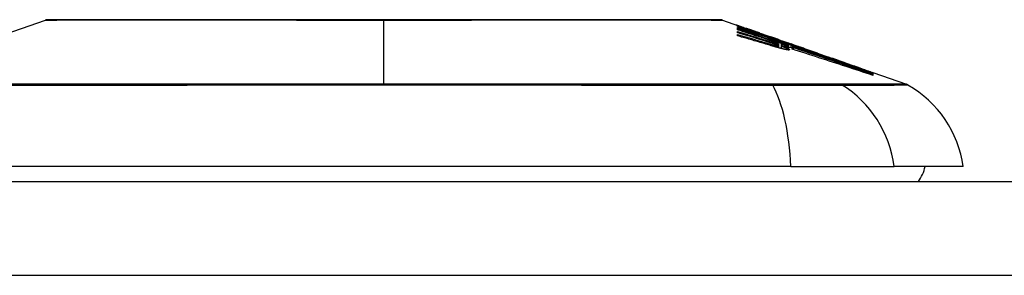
# Model space of a CAD drawing. Header units: inches. Extents: x 12 to 399, y 35 to 188.
# Tile 171 of 256: x 16.024 to 17.062, y 187.88 to 188.15. Entities that reach past the tile are written whole.
import ezdxf

# ---------------------------------------------------------------- set-up
doc = ezdxf.new("R2010")
doc.units = ezdxf.units.IN
doc.header["$MEASUREMENT"] = 0
doc.layers.add('Visible Edges(ANSI)', color=7, linetype='Continuous', lineweight=25)
doc.layers.add('Visible Tangent Edges(ANSI)', color=7, linetype='Continuous', lineweight=25)

msp = doc.modelspace()

# ---------------------------------------------------------------- linework, layer by layer
at = {"layer": 'Visible Edges(ANSI)'}
for p, q in [((15.9733, 188.1217), (16.0515, 188.1491)), ((16.7651, 188.1491), (16.7819, 188.1432)), ((16.7806, 188.1425), (16.7806, 188.1431)), ((16.7806, 188.1402), (16.7806, 188.1413)), ((16.7806, 188.1388), (16.7806, 188.1399)), ((16.787, 188.1414), (16.7905, 188.1402)), ((16.7902, 188.1402), (16.7902, 188.1398)), ((16.7806, 188.1358), (16.7806, 188.1372)), ((16.7806, 188.1325), (16.7806, 188.134)), ((16.7972, 188.1376), (16.7972, 188.1373)), ((16.7975, 188.1362), (16.7975, 188.1354)), ((16.8038, 188.135), (16.8038, 188.1356)), ((16.8088, 188.1327), (16.8088, 188.132)), ((16.8166, 188.1311), (16.8131, 188.1323)), ((16.8131, 188.1323), (16.8131, 188.1321)), ((16.8131, 188.1321), (16.8131, 188.1318)), ((16.8202, 188.1285), (16.8202, 188.1278)), ((16.8242, 188.1284), (16.8275, 188.1273)), ((16.8245, 188.1283), (16.8245, 188.1279)), ((16.824, 188.1242), (16.824, 188.1217)), ((16.824, 188.1217), (16.824, 188.1199)), ((16.8267, 188.1218), (16.8267, 188.1192)), ((16.8269, 188.1239), (16.8269, 188.1218)), ((16.8269, 188.1239), (16.8269, 188.1239)), ((16.8364, 188.1227), (16.8307, 188.1248)), ((16.8326, 188.1255), (16.8371, 188.1239)), ((16.8341, 188.1245), (16.8341, 188.124)), ((16.8341, 188.1234), (16.8341, 188.1226)), ((16.8341, 188.1223), (16.8341, 188.1215)), ((16.8363, 188.1206), (16.8383, 188.1199)), ((16.8383, 188.122), (16.8364, 188.1227)), ((16.8372, 188.1239), (16.8371, 188.1239)), ((16.8383, 188.1208), (16.8383, 188.122)), ((16.8383, 188.1199), (16.8383, 188.1205)), ((16.8383, 188.1199), (16.8383, 188.1197)), ((16.8384, 188.1225), (16.8384, 188.1232)), ((16.8384, 188.1225), (16.8384, 188.1223)), ((16.8397, 188.1229), (16.8397, 188.1229)), ((16.8397, 188.1187), (16.8397, 188.1181)), ((16.8652, 188.1141), (16.8757, 188.1104)), ((16.921, 188.0944), (16.921, 188.0939)), ((16.9232, 188.0938), (16.9232, 188.0931)), ((16.9232, 188.0938), (16.9587, 188.0813)), ((16.9232, 188.0936), (16.9232, 188.0931)), ((16.9232, 188.0936), (16.9232, 188.0936)), ((16.9232, 188.0936), (16.9232, 188.0936)), ((16.9232, 188.093), (16.9232, 188.0921)), ((16.9232, 188.092), (16.9232, 188.0907)), ((16.837, 187.9944), (15.9796, 187.9944)), ((16.837, 187.9944), (16.9458, 187.9944)), ((17.0186, 187.9944), (16.9458, 187.9944)), ((12.2573, 187.9787), (53.8623, 187.9787))]:
    msp.add_line(p, q, dxfattribs=at)
at = {"layer": 'Visible Edges(ANSI)', "flags": 128}
for points in [[(16.7635, 188.1494), (16.7631, 188.1494), (16.7618, 188.1494), (16.7597, 188.1494), (16.7567, 188.1494), (16.7529, 188.1494), (16.7483, 188.1494), (16.7428, 188.1494), (16.7365, 188.1494), (16.7294, 188.1494), (16.7215, 188.1495), (16.7129, 188.1495), (16.7036, 188.1495), (16.6936, 188.1495), (16.683, 188.1495), (16.6716, 188.1495), (16.6596, 188.1495), (16.647, 188.1495), (16.6339, 188.1495), (16.6202, 188.1495), (16.606, 188.1495), (16.5912, 188.1495), (16.5761, 188.1495), (16.5605, 188.1494), (16.5445, 188.1494), (16.5283, 188.1494), (16.5118, 188.1494), (16.495, 188.1494), (16.478, 188.1494), (16.4608, 188.1494), (16.4435, 188.1494), (16.4261, 188.1494), (16.4088, 188.1494), (16.3914, 188.1494), (16.374, 188.1494), (16.3566, 188.1494), (16.3394, 188.1494), (16.3223, 188.1494), (16.3054, 188.1494), (16.2888, 188.1494), (16.2726, 188.1494), (16.2567, 188.1494), (16.2411, 188.1495), (16.2258, 188.1495), (16.211, 188.1495), (16.1967, 188.1495), (16.1829, 188.1495), (16.1697, 188.1495), (16.1571, 188.1495), (16.1451, 188.1495), (16.1337, 188.1495), (16.123, 188.1495), (16.113, 188.1495), (16.1037, 188.1495), (16.0951, 188.1495), (16.0872, 188.1494), (16.0802, 188.1494), (16.0739, 188.1494), (16.0684, 188.1494), (16.0638, 188.1494), (16.06, 188.1494), (16.057, 188.1494), (16.0548, 188.1494), (16.0536, 188.1494), (16.0531, 188.1494)], [(16.7834, 188.1424), (16.7828, 188.1426), (16.7822, 188.1428), (16.7817, 188.143), (16.7813, 188.1432), (16.7809, 188.1433), (16.7805, 188.1435), (16.7802, 188.1436), (16.7799, 188.1437), (16.7797, 188.1438), (16.7796, 188.1439), (16.7794, 188.144), (16.7793, 188.144), (16.7793, 188.1441), (16.7792, 188.1441), (16.7793, 188.1441), (16.7793, 188.1441), (16.7794, 188.144), (16.7795, 188.144), (16.7797, 188.144), (16.7799, 188.1439), (16.7802, 188.1438), (16.7805, 188.1437), (16.7809, 188.1436), (16.7813, 188.1434)], [(16.7806, 188.1431), (16.7817, 188.1427), (16.7827, 188.1423), (16.7838, 188.1419), (16.7849, 188.1415), (16.786, 188.1411), (16.7871, 188.1407), (16.7882, 188.1403), (16.7893, 188.1399), (16.7904, 188.1395), (16.7915, 188.1391), (16.7927, 188.1387), (16.7938, 188.1382), (16.795, 188.1378), (16.7961, 188.1374), (16.7973, 188.1369), (16.7985, 188.1365), (16.7997, 188.136), (16.801, 188.1356), (16.8022, 188.1351), (16.8035, 188.1347), (16.8048, 188.1342), (16.8061, 188.1337), (16.8074, 188.1332), (16.8088, 188.1327)], [(16.7975, 188.1362), (16.7967, 188.1365), (16.796, 188.1368), (16.7953, 188.137), (16.7946, 188.1373), (16.7938, 188.1376), (16.7931, 188.1378), (16.7924, 188.1381), (16.7917, 188.1384), (16.791, 188.1386), (16.7903, 188.1389), (16.7896, 188.1392), (16.7888, 188.1394), (16.7881, 188.1397), (16.7874, 188.1399), (16.7867, 188.1402), (16.7861, 188.1404), (16.7854, 188.1407), (16.7847, 188.141), (16.784, 188.1412), (16.7833, 188.1415), (16.7826, 188.1417), (16.7819, 188.142), (16.7813, 188.1422), (16.7806, 188.1425)], [(16.7806, 188.1413), (16.7813, 188.1411), (16.782, 188.1409), (16.7827, 188.1407), (16.7834, 188.1405), (16.7841, 188.1403), (16.7848, 188.1401), (16.7855, 188.1398), (16.7862, 188.1396), (16.7869, 188.1394), (16.7876, 188.1392), (16.7883, 188.139), (16.789, 188.1388), (16.7897, 188.1386), (16.7905, 188.1384), (16.7912, 188.1382), (16.7919, 188.1379), (16.7926, 188.1377), (16.7933, 188.1375), (16.794, 188.1373), (16.7947, 188.1371), (16.7954, 188.1369), (16.7961, 188.1367), (16.7968, 188.1364), (16.7975, 188.1362)], [(16.8091, 188.1319), (16.8079, 188.1323), (16.8067, 188.1326), (16.8055, 188.133), (16.8044, 188.1333), (16.8032, 188.1337), (16.802, 188.134), (16.8008, 188.1344), (16.7996, 188.1347), (16.7984, 188.1351), (16.7972, 188.1354), (16.7961, 188.1358), (16.7949, 188.1361), (16.7937, 188.1365), (16.7925, 188.1368), (16.7913, 188.1372), (16.7901, 188.1375), (16.7889, 188.1379), (16.7877, 188.1382), (16.7865, 188.1385), (16.7854, 188.1389), (16.7842, 188.1392), (16.783, 188.1395), (16.7818, 188.1399), (16.7806, 188.1402)], [(16.7806, 188.1399), (16.7828, 188.1392), (16.785, 188.1385), (16.7873, 188.1378), (16.7895, 188.137), (16.7918, 188.1363), (16.794, 188.1356), (16.7962, 188.1348), (16.7985, 188.1341), (16.8007, 188.1334), (16.803, 188.1326), (16.8052, 188.1319), (16.8074, 188.1312), (16.8097, 188.1304), (16.8119, 188.1297), (16.8142, 188.1289), (16.8164, 188.1282), (16.8186, 188.1275), (16.8209, 188.1267), (16.8231, 188.126), (16.8253, 188.1252), (16.8275, 188.1245), (16.8297, 188.1238), (16.8319, 188.123), (16.8341, 188.1223)], [(16.8117, 188.1288), (16.8104, 188.1292), (16.8091, 188.1297), (16.8078, 188.1301), (16.8065, 188.1305), (16.8052, 188.1309), (16.8039, 188.1313), (16.8026, 188.1318), (16.8013, 188.1322), (16.8, 188.1326), (16.7987, 188.133), (16.7974, 188.1334), (16.7961, 188.1338), (16.7949, 188.1343), (16.7936, 188.1347), (16.7923, 188.1351), (16.791, 188.1355), (16.7897, 188.1359), (16.7884, 188.1363), (16.7871, 188.1367), (16.7858, 188.1372), (16.7845, 188.1376), (16.7832, 188.138), (16.7819, 188.1384), (16.7806, 188.1388)], [(16.7813, 188.1434), (16.7814, 188.1434), (16.7816, 188.1433), (16.7818, 188.1433), (16.782, 188.1432), (16.7822, 188.1431), (16.7824, 188.1431), (16.7826, 188.143), (16.7828, 188.1429), (16.783, 188.1428), (16.7832, 188.1428), (16.7834, 188.1427), (16.7837, 188.1426), (16.7839, 188.1425), (16.7842, 188.1424), (16.7844, 188.1423), (16.7847, 188.1422), (16.785, 188.1421), (16.7852, 188.142), (16.7855, 188.1419), (16.7858, 188.1418), (16.7861, 188.1417), (16.7864, 188.1416), (16.7867, 188.1415), (16.787, 188.1414)], [(16.7972, 188.1373), (16.7965, 188.1376), (16.7958, 188.1378), (16.7952, 188.138), (16.7945, 188.1383), (16.7939, 188.1385), (16.7932, 188.1387), (16.7926, 188.139), (16.7919, 188.1392), (16.7913, 188.1394), (16.7907, 188.1397), (16.7901, 188.1399), (16.7895, 188.1401), (16.7889, 188.1403), (16.7883, 188.1405), (16.7877, 188.1407), (16.7872, 188.1409), (16.7866, 188.1411), (16.7861, 188.1413), (16.7856, 188.1415), (16.7851, 188.1417), (16.7847, 188.1419), (16.7842, 188.142), (16.7838, 188.1422), (16.7834, 188.1424)], [(16.7934, 188.1392), (16.793, 188.1393), (16.7925, 188.1395), (16.7921, 188.1396), (16.7917, 188.1398), (16.7914, 188.1399), (16.7912, 188.14), (16.7909, 188.14), (16.7907, 188.1401), (16.7906, 188.1401), (16.7904, 188.1402), (16.7903, 188.1402), (16.7903, 188.1402), (16.7902, 188.1402), (16.7902, 188.1402), (16.7902, 188.1402), (16.7903, 188.1402), (16.7904, 188.1401), (16.7906, 188.1401), (16.7908, 188.14), (16.791, 188.1399), (16.7913, 188.1398), (16.7916, 188.1397), (16.792, 188.1395), (16.7925, 188.1393)], [(16.7925, 188.1393), (16.7926, 188.1393), (16.7928, 188.1392), (16.7929, 188.1392), (16.7931, 188.1391), (16.7932, 188.1391), (16.7934, 188.139), (16.7936, 188.1389), (16.7938, 188.1389), (16.794, 188.1388), (16.7941, 188.1387), (16.7943, 188.1387), (16.7945, 188.1386), (16.7947, 188.1385), (16.7949, 188.1384), (16.7951, 188.1384), (16.7953, 188.1383), (16.7956, 188.1382), (16.7958, 188.1381), (16.796, 188.1381), (16.7962, 188.138), (16.7964, 188.1379), (16.7967, 188.1378), (16.7969, 188.1377), (16.7972, 188.1376)], [(16.8038, 188.1356), (16.8033, 188.1357), (16.8029, 188.1359), (16.8024, 188.136), (16.8019, 188.1362), (16.8015, 188.1364), (16.801, 188.1365), (16.8005, 188.1367), (16.8001, 188.1368), (16.7996, 188.137), (16.7992, 188.1372), (16.7987, 188.1373), (16.7983, 188.1375), (16.7978, 188.1376), (16.7974, 188.1378), (16.7969, 188.1379), (16.7965, 188.1381), (16.7961, 188.1382), (16.7957, 188.1384), (16.7953, 188.1385), (16.7949, 188.1387), (16.7945, 188.1388), (16.7941, 188.1389), (16.7938, 188.1391), (16.7934, 188.1392)], [(16.7806, 188.1372), (16.7818, 188.1368), (16.7831, 188.1364), (16.7844, 188.136), (16.7856, 188.1357), (16.7869, 188.1353), (16.7881, 188.1349), (16.7894, 188.1345), (16.7906, 188.1341), (16.7919, 188.1337), (16.7931, 188.1333), (16.7944, 188.1329), (16.7956, 188.1325), (16.7969, 188.1321), (16.7981, 188.1318), (16.7994, 188.1314), (16.8006, 188.131), (16.8019, 188.1306), (16.8031, 188.1302), (16.8044, 188.1298), (16.8056, 188.1294), (16.8069, 188.129), (16.8081, 188.1286), (16.8094, 188.1282), (16.8106, 188.1278)], [(16.8104, 188.1267), (16.8092, 188.1271), (16.8079, 188.1275), (16.8067, 188.1279), (16.8055, 188.1283), (16.8042, 188.1287), (16.803, 188.129), (16.8017, 188.1294), (16.8005, 188.1298), (16.7993, 188.1302), (16.798, 188.1306), (16.7968, 188.1309), (16.7955, 188.1313), (16.7943, 188.1317), (16.793, 188.1321), (16.7918, 188.1325), (16.7905, 188.1328), (16.7893, 188.1332), (16.7881, 188.1336), (16.7868, 188.134), (16.7856, 188.1343), (16.7843, 188.1347), (16.7831, 188.1351), (16.7818, 188.1355), (16.7806, 188.1358)], [(16.7806, 188.134), (16.7819, 188.1336), (16.7831, 188.1333), (16.7844, 188.1329), (16.7857, 188.1325), (16.7869, 188.1321), (16.7882, 188.1318), (16.7895, 188.1314), (16.7907, 188.131), (16.792, 188.1307), (16.7933, 188.1303), (16.7945, 188.1299), (16.7958, 188.1295), (16.797, 188.1292), (16.7983, 188.1288), (16.7996, 188.1284), (16.8008, 188.128), (16.8021, 188.1276), (16.8034, 188.1273), (16.8046, 188.1269), (16.8059, 188.1265), (16.8072, 188.1261), (16.8084, 188.1258), (16.8097, 188.1254), (16.8109, 188.125)], [(16.8164, 188.1221), (16.8149, 188.1225), (16.8135, 188.1229), (16.812, 188.1234), (16.8105, 188.1238), (16.809, 188.1243), (16.8075, 188.1247), (16.806, 188.1251), (16.8045, 188.1256), (16.803, 188.126), (16.8015, 188.1265), (16.8, 188.1269), (16.7985, 188.1273), (16.797, 188.1278), (16.7955, 188.1282), (16.7941, 188.1286), (16.7926, 188.1291), (16.7911, 188.1295), (16.7896, 188.1299), (16.7881, 188.1303), (16.7866, 188.1308), (16.7851, 188.1312), (16.7836, 188.1316), (16.7821, 188.132), (16.7806, 188.1325)], [(16.8038, 188.1355), (16.8043, 188.1353), (16.8048, 188.1351), (16.8053, 188.135), (16.8057, 188.1348), (16.8062, 188.1346), (16.8066, 188.1345), (16.807, 188.1343), (16.8074, 188.1342), (16.8078, 188.1341), (16.8081, 188.134), (16.8085, 188.1338), (16.8088, 188.1337), (16.8092, 188.1336), (16.8096, 188.1335), (16.8099, 188.1333), (16.8103, 188.1332), (16.8106, 188.1331), (16.811, 188.133), (16.8113, 188.1328), (16.8117, 188.1327), (16.8121, 188.1326), (16.8124, 188.1325), (16.8128, 188.1323), (16.8131, 188.1322)], [(16.8157, 188.1309), (16.8152, 188.1311), (16.8147, 188.1312), (16.8142, 188.1314), (16.8137, 188.1316), (16.8132, 188.1317), (16.8128, 188.1319), (16.8123, 188.1321), (16.8118, 188.1323), (16.8113, 188.1324), (16.8108, 188.1326), (16.8103, 188.1328), (16.8098, 188.1329), (16.8093, 188.1331), (16.8088, 188.1333), (16.8083, 188.1334), (16.8078, 188.1336), (16.8073, 188.1338), (16.8068, 188.134), (16.8063, 188.1341), (16.8058, 188.1343), (16.8053, 188.1345), (16.8048, 188.1347), (16.8043, 188.1348), (16.8038, 188.135)], [(16.8088, 188.1327), (16.8098, 188.1324), (16.8109, 188.1321), (16.8119, 188.1317), (16.813, 188.1314), (16.8141, 188.131), (16.8151, 188.1307), (16.8162, 188.1304), (16.8172, 188.13), (16.8183, 188.1297), (16.8194, 188.1293), (16.8204, 188.129), (16.8215, 188.1286), (16.8225, 188.1283), (16.8236, 188.128), (16.8247, 188.1276), (16.8257, 188.1273), (16.8268, 188.1269), (16.8278, 188.1266), (16.8289, 188.1262), (16.8299, 188.1259), (16.831, 188.1255), (16.832, 188.1252), (16.8331, 188.1248), (16.8341, 188.1245)], [(16.8341, 188.1226), (16.8331, 188.123), (16.8321, 188.1234), (16.8311, 188.1237), (16.8301, 188.1241), (16.8291, 188.1245), (16.8281, 188.1248), (16.8271, 188.1252), (16.8261, 188.1256), (16.8251, 188.126), (16.824, 188.1263), (16.823, 188.1267), (16.822, 188.1271), (16.821, 188.1275), (16.8199, 188.1279), (16.8189, 188.1283), (16.8178, 188.1287), (16.8168, 188.129), (16.8157, 188.1294), (16.8146, 188.1298), (16.8135, 188.1302), (16.8124, 188.1307), (16.8113, 188.1311), (16.8102, 188.1315), (16.8091, 188.1319)], [(16.8106, 188.1278), (16.8108, 188.1278), (16.811, 188.1277), (16.8112, 188.1276), (16.8114, 188.1276), (16.8116, 188.1275), (16.8118, 188.1274), (16.812, 188.1274), (16.8122, 188.1273), (16.8124, 188.1273), (16.8126, 188.1272), (16.8128, 188.1271), (16.813, 188.1271), (16.8132, 188.127), (16.8134, 188.127), (16.8136, 188.1269), (16.8138, 188.1268), (16.814, 188.1268), (16.8142, 188.1267), (16.8144, 188.1266), (16.8146, 188.1266), (16.8148, 188.1265), (16.8149, 188.1265), (16.8151, 188.1264), (16.8153, 188.1263)], [(16.818, 188.1267), (16.8178, 188.1268), (16.8175, 188.1269), (16.8173, 188.127), (16.817, 188.127), (16.8168, 188.1271), (16.8165, 188.1272), (16.8162, 188.1273), (16.816, 188.1274), (16.8157, 188.1275), (16.8154, 188.1276), (16.8152, 188.1277), (16.8149, 188.1278), (16.8146, 188.1278), (16.8144, 188.1279), (16.8141, 188.128), (16.8138, 188.1281), (16.8136, 188.1282), (16.8133, 188.1283), (16.813, 188.1284), (16.8127, 188.1285), (16.8125, 188.1286), (16.8122, 188.1287), (16.8119, 188.1287), (16.8117, 188.1288)], [(16.8131, 188.1321), (16.8135, 188.132), (16.8139, 188.1318), (16.8142, 188.1317), (16.8146, 188.1316), (16.815, 188.1314), (16.8154, 188.1313), (16.8158, 188.1312), (16.8161, 188.131), (16.8165, 188.1309), (16.8169, 188.1308), (16.8173, 188.1307), (16.8176, 188.1305), (16.818, 188.1304), (16.8183, 188.1303), (16.8187, 188.1302), (16.819, 188.1301), (16.8194, 188.1299), (16.8197, 188.1298), (16.82, 188.1297), (16.8204, 188.1296), (16.8207, 188.1295), (16.821, 188.1294), (16.8213, 188.1293), (16.8216, 188.1292)], [(16.8259, 188.1275), (16.8255, 188.1276), (16.8251, 188.1278), (16.8247, 188.1279), (16.8243, 188.128), (16.8239, 188.1281), (16.8235, 188.1283), (16.8231, 188.1284), (16.8227, 188.1286), (16.8222, 188.1287), (16.8218, 188.1288), (16.8214, 188.129), (16.821, 188.1291), (16.8206, 188.1293), (16.8201, 188.1294), (16.8197, 188.1296), (16.8193, 188.1297), (16.8188, 188.1298), (16.8184, 188.13), (16.8179, 188.1301), (16.8175, 188.1303), (16.8171, 188.1304), (16.8166, 188.1306), (16.8162, 188.1308), (16.8157, 188.1309)], [(16.8204, 188.1298), (16.8202, 188.1298), (16.8201, 188.1299), (16.8199, 188.1299), (16.8198, 188.13), (16.8196, 188.13), (16.8195, 188.1301), (16.8193, 188.1301), (16.8192, 188.1302), (16.819, 188.1302), (16.8189, 188.1303), (16.8187, 188.1303), (16.8186, 188.1304), (16.8184, 188.1304), (16.8183, 188.1305), (16.8181, 188.1305), (16.818, 188.1306), (16.8178, 188.1307), (16.8176, 188.1307), (16.8175, 188.1308), (16.8173, 188.1308), (16.8171, 188.1309), (16.817, 188.1309), (16.8168, 188.131), (16.8166, 188.1311)], [(16.8341, 188.124), (16.8336, 188.1242), (16.833, 188.1244), (16.8324, 188.1246), (16.8318, 188.1248), (16.8312, 188.125), (16.8306, 188.1252), (16.8301, 188.1253), (16.8295, 188.1255), (16.8289, 188.1257), (16.8283, 188.1259), (16.8277, 188.1261), (16.8272, 188.1263), (16.8266, 188.1265), (16.826, 188.1267), (16.8254, 188.1268), (16.8248, 188.127), (16.8242, 188.1272), (16.8237, 188.1274), (16.8231, 188.1276), (16.8225, 188.1278), (16.8219, 188.1279), (16.8213, 188.1281), (16.8207, 188.1283), (16.8202, 188.1285)], [(16.8202, 188.1285), (16.8207, 188.1283), (16.8213, 188.1281), (16.8219, 188.1279), (16.8224, 188.1277), (16.823, 188.1275), (16.8236, 188.1272), (16.8241, 188.127), (16.8247, 188.1268), (16.8253, 188.1266), (16.8259, 188.1264), (16.8265, 188.1262), (16.827, 188.126), (16.8276, 188.1257), (16.8282, 188.1255), (16.8288, 188.1253), (16.8294, 188.1251), (16.83, 188.1249), (16.8306, 188.1247), (16.8312, 188.1244), (16.8318, 188.1242), (16.8323, 188.124), (16.8329, 188.1238), (16.8335, 188.1236), (16.8341, 188.1234)], [(16.8233, 188.1287), (16.8232, 188.1287), (16.8231, 188.1288), (16.823, 188.1288), (16.8229, 188.1288), (16.8228, 188.1289), (16.8227, 188.1289), (16.8226, 188.129), (16.8225, 188.129), (16.8224, 188.129), (16.8223, 188.1291), (16.8221, 188.1291), (16.822, 188.1292), (16.8219, 188.1292), (16.8218, 188.1293), (16.8216, 188.1293), (16.8215, 188.1293), (16.8214, 188.1294), (16.8212, 188.1294), (16.8211, 188.1295), (16.821, 188.1295), (16.8208, 188.1296), (16.8207, 188.1296), (16.8205, 188.1297), (16.8204, 188.1298)], [(16.8216, 188.1292), (16.822, 188.129), (16.8224, 188.1289), (16.8228, 188.1288), (16.8231, 188.1287), (16.8234, 188.1286), (16.8236, 188.1285), (16.8238, 188.1284), (16.824, 188.1284), (16.8242, 188.1283), (16.8243, 188.1283), (16.8244, 188.1283), (16.8244, 188.1283), (16.8245, 188.1283), (16.8245, 188.1283), (16.8245, 188.1283), (16.8245, 188.1283), (16.8244, 188.1283), (16.8244, 188.1283), (16.8243, 188.1284), (16.8241, 188.1284), (16.824, 188.1285), (16.8238, 188.1285), (16.8236, 188.1286), (16.8233, 188.1287)], [(16.8329, 188.1252), (16.8327, 188.1252), (16.8325, 188.1253), (16.8323, 188.1254), (16.832, 188.1255), (16.8318, 188.1255), (16.8315, 188.1256), (16.8313, 188.1257), (16.831, 188.1258), (16.8307, 188.1259), (16.8304, 188.126), (16.8302, 188.1261), (16.8299, 188.1262), (16.8296, 188.1263), (16.8293, 188.1264), (16.8289, 188.1265), (16.8286, 188.1266), (16.8283, 188.1267), (16.828, 188.1268), (16.8276, 188.1269), (16.8273, 188.127), (16.8269, 188.1271), (16.8266, 188.1273), (16.8262, 188.1274), (16.8259, 188.1275)], [(16.8153, 188.1252), (16.8151, 188.1252), (16.8149, 188.1253), (16.8147, 188.1254), (16.8145, 188.1254), (16.8143, 188.1255), (16.8141, 188.1256), (16.8139, 188.1256), (16.8137, 188.1257), (16.8135, 188.1258), (16.8133, 188.1258), (16.8131, 188.1259), (16.8129, 188.126), (16.8127, 188.126), (16.8125, 188.1261), (16.8123, 188.1262), (16.8121, 188.1262), (16.8119, 188.1263), (16.8117, 188.1263), (16.8115, 188.1264), (16.8112, 188.1265), (16.811, 188.1265), (16.8108, 188.1266), (16.8106, 188.1267), (16.8104, 188.1267)], [(16.8109, 188.125), (16.8111, 188.1249), (16.8114, 188.1249), (16.8116, 188.1248), (16.8118, 188.1247), (16.812, 188.1247), (16.8122, 188.1246), (16.8124, 188.1245), (16.8126, 188.1245), (16.8128, 188.1244), (16.8131, 188.1244), (16.8133, 188.1243), (16.8135, 188.1242), (16.8137, 188.1242), (16.8139, 188.1241), (16.8141, 188.124), (16.8143, 188.124), (16.8145, 188.1239), (16.8147, 188.1239), (16.815, 188.1238), (16.8152, 188.1237), (16.8154, 188.1237), (16.8156, 188.1236), (16.8158, 188.1235), (16.816, 188.1235)], [(16.8153, 188.1263), (16.8155, 188.1263), (16.8157, 188.1262), (16.8159, 188.1262), (16.8161, 188.1261), (16.8163, 188.126), (16.8164, 188.126), (16.8166, 188.1259), (16.8168, 188.1259), (16.817, 188.1258), (16.8172, 188.1258), (16.8173, 188.1257), (16.8175, 188.1257), (16.8177, 188.1256), (16.8179, 188.1256), (16.8181, 188.1255), (16.8182, 188.1254), (16.8184, 188.1254), (16.8186, 188.1253), (16.8188, 188.1253), (16.8189, 188.1252), (16.8191, 188.1252), (16.8193, 188.1251), (16.8195, 188.1251), (16.8196, 188.125)], [(16.8197, 188.1237), (16.8195, 188.1238), (16.8193, 188.1238), (16.8192, 188.1239), (16.819, 188.1239), (16.8188, 188.124), (16.8187, 188.1241), (16.8185, 188.1241), (16.8183, 188.1242), (16.8181, 188.1243), (16.8179, 188.1243), (16.8178, 188.1244), (16.8176, 188.1244), (16.8174, 188.1245), (16.8172, 188.1246), (16.817, 188.1246), (16.8168, 188.1247), (16.8167, 188.1247), (16.8165, 188.1248), (16.8163, 188.1249), (16.8161, 188.1249), (16.8159, 188.125), (16.8157, 188.1251), (16.8155, 188.1251), (16.8153, 188.1252)], [(16.816, 188.1235), (16.8162, 188.1234), (16.8164, 188.1234), (16.8165, 188.1233), (16.8167, 188.1233), (16.8169, 188.1232), (16.8171, 188.1232), (16.8173, 188.1231), (16.8174, 188.1231), (16.8176, 188.123), (16.8178, 188.123), (16.818, 188.1229), (16.8181, 188.1229), (16.8183, 188.1228), (16.8185, 188.1228), (16.8187, 188.1227), (16.8188, 188.1227), (16.819, 188.1226), (16.8192, 188.1226), (16.8193, 188.1225), (16.8195, 188.1225), (16.8197, 188.1224), (16.8198, 188.1224), (16.82, 188.1223), (16.8202, 188.1223)], [(16.8253, 188.1195), (16.8249, 188.1196), (16.8246, 188.1197), (16.8242, 188.1198), (16.8239, 188.1199), (16.8235, 188.12), (16.8231, 188.1201), (16.8228, 188.1202), (16.8224, 188.1203), (16.822, 188.1204), (16.8217, 188.1205), (16.8213, 188.1206), (16.8209, 188.1207), (16.8205, 188.1209), (16.8202, 188.121), (16.8198, 188.1211), (16.8194, 188.1212), (16.819, 188.1213), (16.8187, 188.1214), (16.8183, 188.1215), (16.8179, 188.1216), (16.8175, 188.1217), (16.8172, 188.1218), (16.8168, 188.1219), (16.8164, 188.1221)], [(16.8218, 188.1253), (16.8216, 188.1253), (16.8215, 188.1254), (16.8214, 188.1255), (16.8212, 188.1255), (16.8211, 188.1256), (16.821, 188.1256), (16.8208, 188.1257), (16.8207, 188.1257), (16.8205, 188.1258), (16.8204, 188.1258), (16.8202, 188.1259), (16.82, 188.126), (16.8199, 188.126), (16.8197, 188.1261), (16.8196, 188.1261), (16.8194, 188.1262), (16.8192, 188.1263), (16.8191, 188.1263), (16.8189, 188.1264), (16.8187, 188.1264), (16.8186, 188.1265), (16.8184, 188.1266), (16.8182, 188.1266), (16.818, 188.1267)], [(16.8196, 188.125), (16.8198, 188.125), (16.82, 188.1249), (16.8201, 188.1249), (16.8203, 188.1248), (16.8204, 188.1248), (16.8206, 188.1248), (16.8207, 188.1247), (16.8209, 188.1247), (16.821, 188.1246), (16.8211, 188.1246), (16.8213, 188.1246), (16.8214, 188.1245), (16.8215, 188.1245), (16.8217, 188.1245), (16.8218, 188.1244), (16.8219, 188.1244), (16.822, 188.1244), (16.8222, 188.1243), (16.8223, 188.1243), (16.8224, 188.1243), (16.8225, 188.1243), (16.8226, 188.1242), (16.8227, 188.1242), (16.8228, 188.1242)], [(16.8228, 188.1225), (16.8227, 188.1225), (16.8226, 188.1226), (16.8225, 188.1226), (16.8224, 188.1227), (16.8223, 188.1227), (16.8222, 188.1228), (16.822, 188.1228), (16.8219, 188.1229), (16.8218, 188.1229), (16.8217, 188.123), (16.8216, 188.123), (16.8214, 188.1231), (16.8213, 188.1231), (16.8212, 188.1232), (16.821, 188.1232), (16.8209, 188.1233), (16.8207, 188.1233), (16.8206, 188.1234), (16.8205, 188.1234), (16.8203, 188.1235), (16.8202, 188.1235), (16.82, 188.1236), (16.8198, 188.1237), (16.8197, 188.1237)], [(16.8202, 188.1223), (16.8203, 188.1223), (16.8204, 188.1222), (16.8206, 188.1222), (16.8207, 188.1222), (16.8209, 188.1221), (16.821, 188.1221), (16.8211, 188.1221), (16.8212, 188.122), (16.8214, 188.122), (16.8215, 188.122), (16.8216, 188.1219), (16.8217, 188.1219), (16.8219, 188.1219), (16.822, 188.1219), (16.8221, 188.1218), (16.8222, 188.1218), (16.8223, 188.1218), (16.8224, 188.1218), (16.8225, 188.1218), (16.8226, 188.1217), (16.8227, 188.1217), (16.8228, 188.1217), (16.8229, 188.1217), (16.823, 188.1217)], [(16.8235, 188.1245), (16.8235, 188.1245), (16.8234, 188.1246), (16.8234, 188.1246), (16.8233, 188.1246), (16.8233, 188.1246), (16.8232, 188.1247), (16.8232, 188.1247), (16.8231, 188.1247), (16.823, 188.1248), (16.823, 188.1248), (16.8229, 188.1248), (16.8228, 188.1249), (16.8227, 188.1249), (16.8227, 188.1249), (16.8226, 188.125), (16.8225, 188.125), (16.8224, 188.125), (16.8223, 188.1251), (16.8222, 188.1251), (16.8221, 188.1251), (16.822, 188.1252), (16.822, 188.1252), (16.8219, 188.1253), (16.8218, 188.1253)], [(16.8228, 188.1242), (16.8229, 188.1242), (16.8231, 188.1241), (16.8232, 188.1241), (16.8233, 188.1241), (16.8234, 188.1241), (16.8235, 188.1241), (16.8236, 188.1241), (16.8237, 188.1241), (16.8237, 188.1241), (16.8238, 188.1241), (16.8238, 188.1241), (16.8239, 188.1241), (16.8239, 188.1241), (16.8239, 188.1241), (16.824, 188.1241), (16.824, 188.1241), (16.824, 188.1241), (16.824, 188.1242), (16.824, 188.1242), (16.824, 188.1242), (16.8239, 188.1243), (16.8238, 188.1243), (16.8237, 188.1244), (16.8235, 188.1245)], [(16.823, 188.1217), (16.8231, 188.1216), (16.8233, 188.1216), (16.8234, 188.1216), (16.8235, 188.1216), (16.8236, 188.1216), (16.8237, 188.1216), (16.8238, 188.1216), (16.8238, 188.1216), (16.8239, 188.1216), (16.8239, 188.1216), (16.8239, 188.1217), (16.824, 188.1217), (16.824, 188.1217), (16.824, 188.1217), (16.824, 188.1218), (16.824, 188.1218), (16.8239, 188.1219), (16.8239, 188.1219), (16.8238, 188.122), (16.8236, 188.1221), (16.8235, 188.1222), (16.8233, 188.1223), (16.8231, 188.1224), (16.8228, 188.1225)], [(16.8312, 188.1181), (16.831, 188.1181), (16.8308, 188.1181), (16.8306, 188.1182), (16.8304, 188.1182), (16.8302, 188.1183), (16.8299, 188.1183), (16.8297, 188.1184), (16.8295, 188.1185), (16.8292, 188.1185), (16.829, 188.1186), (16.8287, 188.1186), (16.8285, 188.1187), (16.8282, 188.1188), (16.828, 188.1188), (16.8277, 188.1189), (16.8275, 188.119), (16.8272, 188.119), (16.8269, 188.1191), (16.8267, 188.1192), (16.8264, 188.1192), (16.8261, 188.1193), (16.8258, 188.1194), (16.8256, 188.1195), (16.8253, 188.1195)], [(16.8267, 188.1218), (16.827, 188.1217), (16.8273, 188.1216), (16.8276, 188.1215), (16.8279, 188.1214), (16.8282, 188.1213), (16.8285, 188.1212), (16.8287, 188.121), (16.829, 188.1209), (16.8293, 188.1208), (16.8296, 188.1207), (16.8298, 188.1206), (16.8301, 188.1205), (16.8303, 188.1204), (16.8306, 188.1203), (16.8308, 188.1202), (16.8311, 188.1201), (16.8313, 188.12), (16.8316, 188.1199), (16.8318, 188.1198), (16.832, 188.1197), (16.8322, 188.1197), (16.8325, 188.1196), (16.8327, 188.1195), (16.8329, 188.1194)], [(16.8336, 188.1201), (16.8334, 188.1201), (16.8332, 188.1201), (16.833, 188.1202), (16.8328, 188.1202), (16.8326, 188.1203), (16.8324, 188.1203), (16.8321, 188.1204), (16.8319, 188.1204), (16.8316, 188.1205), (16.8313, 188.1206), (16.831, 188.1206), (16.8307, 188.1207), (16.8304, 188.1208), (16.8301, 188.1209), (16.8298, 188.121), (16.8295, 188.121), (16.8291, 188.1211), (16.8288, 188.1212), (16.8285, 188.1213), (16.8281, 188.1214), (16.8278, 188.1215), (16.8274, 188.1216), (16.827, 188.1217), (16.8267, 188.1218)], [(16.8269, 188.1239), (16.8272, 188.1238), (16.8275, 188.1237), (16.8278, 188.1235), (16.8282, 188.1234), (16.8285, 188.1233), (16.8288, 188.1232), (16.8291, 188.1231), (16.8294, 188.123), (16.8296, 188.1229), (16.8299, 188.1228), (16.8302, 188.1226), (16.8305, 188.1225), (16.8308, 188.1224), (16.831, 188.1223), (16.8313, 188.1222), (16.8315, 188.1221), (16.8318, 188.122), (16.832, 188.1219), (16.8322, 188.1218), (16.8325, 188.1217), (16.8327, 188.1216), (16.8329, 188.1216), (16.8331, 188.1215), (16.8333, 188.1214)], [(16.8341, 188.1215), (16.8338, 188.1216), (16.8335, 188.1217), (16.8332, 188.1218), (16.8329, 188.1219), (16.8326, 188.122), (16.8323, 188.1221), (16.832, 188.1222), (16.8317, 188.1223), (16.8314, 188.1224), (16.8311, 188.1225), (16.8308, 188.1226), (16.8305, 188.1227), (16.8302, 188.1228), (16.8299, 188.1229), (16.8296, 188.123), (16.8293, 188.1231), (16.829, 188.1232), (16.8287, 188.1233), (16.8284, 188.1234), (16.8281, 188.1235), (16.8278, 188.1236), (16.8275, 188.1237), (16.8272, 188.1238), (16.8269, 188.1239)], [(16.8275, 188.1273), (16.8278, 188.1271), (16.8281, 188.127), (16.8284, 188.1269), (16.8287, 188.1268), (16.829, 188.1267), (16.8293, 188.1266), (16.8295, 188.1265), (16.8298, 188.1264), (16.8301, 188.1263), (16.8303, 188.1263), (16.8306, 188.1262), (16.8309, 188.1261), (16.8311, 188.126), (16.8313, 188.1259), (16.8316, 188.1258), (16.8318, 188.1257), (16.832, 188.1257), (16.8322, 188.1256), (16.8325, 188.1255), (16.8327, 188.1255), (16.8329, 188.1254), (16.833, 188.1253), (16.8332, 188.1252), (16.8334, 188.1252)], [(16.8307, 188.125), (16.831, 188.1249), (16.8314, 188.1248), (16.8317, 188.1247), (16.832, 188.1246), (16.8323, 188.1245), (16.8326, 188.1244), (16.833, 188.1242), (16.8333, 188.1241), (16.8336, 188.124), (16.8339, 188.1239), (16.8342, 188.1238), (16.8346, 188.1237), (16.8349, 188.1236), (16.8352, 188.1235), (16.8355, 188.1234), (16.8358, 188.1233), (16.8362, 188.1232), (16.8365, 188.1231), (16.8368, 188.123), (16.8371, 188.1229), (16.8374, 188.1228), (16.8378, 188.1227), (16.8381, 188.1226), (16.8384, 188.1225)], [(16.9232, 188.0931), (16.9195, 188.0944), (16.9157, 188.0957), (16.912, 188.097), (16.9082, 188.0983), (16.9044, 188.0996), (16.9005, 188.1009), (16.8967, 188.1023), (16.8928, 188.1036), (16.8889, 188.1049), (16.885, 188.1063), (16.8812, 188.1076), (16.8773, 188.109), (16.8733, 188.1103), (16.8694, 188.1117), (16.8655, 188.113), (16.8616, 188.1143), (16.8577, 188.1157), (16.8538, 188.117), (16.8499, 188.1184), (16.8461, 188.1197), (16.8422, 188.121), (16.8384, 188.1223), (16.8345, 188.1237), (16.8307, 188.125)], [(16.8307, 188.1248), (16.8346, 188.1235), (16.8384, 188.1222), (16.8422, 188.1209), (16.8461, 188.1195), (16.85, 188.1182), (16.8539, 188.1169), (16.8578, 188.1156), (16.8617, 188.1142), (16.8656, 188.1129), (16.8695, 188.1115), (16.8734, 188.1102), (16.8773, 188.1088), (16.8812, 188.1075), (16.8851, 188.1062), (16.8889, 188.1048), (16.8928, 188.1035), (16.8967, 188.1022), (16.9005, 188.1008), (16.9044, 188.0995), (16.9082, 188.0982), (16.912, 188.0969), (16.9157, 188.0956), (16.9195, 188.0943), (16.9232, 188.093)], [(16.8346, 188.1175), (16.8345, 188.1175), (16.8344, 188.1175), (16.8343, 188.1176), (16.8342, 188.1176), (16.8341, 188.1176), (16.834, 188.1176), (16.8339, 188.1176), (16.8337, 188.1176), (16.8336, 188.1176), (16.8335, 188.1176), (16.8334, 188.1177), (16.8332, 188.1177), (16.8331, 188.1177), (16.8329, 188.1177), (16.8328, 188.1178), (16.8326, 188.1178), (16.8325, 188.1178), (16.8323, 188.1178), (16.8322, 188.1179), (16.832, 188.1179), (16.8318, 188.1179), (16.8316, 188.118), (16.8314, 188.118), (16.8312, 188.1181)], [(16.8334, 188.1252), (16.8338, 188.1251), (16.8341, 188.1249), (16.8344, 188.1248), (16.8347, 188.1247), (16.8349, 188.1246), (16.8351, 188.1246), (16.8353, 188.1245), (16.8354, 188.1245), (16.8355, 188.1244), (16.8356, 188.1244), (16.8356, 188.1244), (16.8356, 188.1244), (16.8356, 188.1244), (16.8355, 188.1244), (16.8354, 188.1244), (16.8353, 188.1244), (16.8351, 188.1245), (16.8349, 188.1245), (16.8347, 188.1246), (16.8344, 188.1247), (16.8341, 188.1248), (16.8338, 188.1249), (16.8334, 188.125), (16.8329, 188.1252)], [(16.8329, 188.1194), (16.8331, 188.1193), (16.8333, 188.1192), (16.8336, 188.1191), (16.8338, 188.119), (16.8339, 188.1189), (16.8341, 188.1188), (16.8343, 188.1187), (16.8344, 188.1187), (16.8346, 188.1186), (16.8347, 188.1185), (16.8349, 188.1184), (16.835, 188.1184), (16.8351, 188.1183), (16.8352, 188.1182), (16.8353, 188.1181), (16.8355, 188.118), (16.8355, 188.1179), (16.8356, 188.1178), (16.8356, 188.1177), (16.8355, 188.1177), (16.8354, 188.1176), (16.8352, 188.1176), (16.8349, 188.1175), (16.8346, 188.1175)], [(16.8333, 188.1214), (16.8338, 188.1212), (16.8342, 188.121), (16.8345, 188.1208), (16.8348, 188.1207), (16.8351, 188.1205), (16.8352, 188.1204), (16.8354, 188.1203), (16.8355, 188.1202), (16.8356, 188.1201), (16.8356, 188.1201), (16.8356, 188.12), (16.8356, 188.12), (16.8355, 188.1199), (16.8355, 188.1199), (16.8354, 188.1199), (16.8353, 188.1199), (16.8351, 188.1199), (16.835, 188.1199), (16.8348, 188.1199), (16.8346, 188.1199), (16.8344, 188.1199), (16.8342, 188.12), (16.8339, 188.12), (16.8336, 188.1201)], [(16.8369, 188.1203), (16.8369, 188.1203), (16.8369, 188.1203), (16.8368, 188.1203), (16.8368, 188.1204), (16.8368, 188.1204), (16.8368, 188.1204), (16.8367, 188.1204), (16.8367, 188.1204), (16.8367, 188.1204), (16.8367, 188.1204), (16.8366, 188.1204), (16.8366, 188.1204), (16.8366, 188.1205), (16.8366, 188.1205), (16.8365, 188.1205), (16.8365, 188.1205), (16.8365, 188.1205), (16.8365, 188.1205), (16.8364, 188.1205), (16.8364, 188.1205), (16.8364, 188.1205), (16.8364, 188.1206), (16.8363, 188.1206), (16.8363, 188.1206)], [(16.838, 188.1186), (16.8383, 188.1186), (16.8385, 188.1186), (16.8387, 188.1186), (16.8389, 188.1185), (16.8391, 188.1185), (16.8392, 188.1185), (16.8394, 188.1185), (16.8395, 188.1185), (16.8396, 188.1186), (16.8396, 188.1186), (16.8397, 188.1186), (16.8397, 188.1187), (16.8397, 188.1187), (16.8397, 188.1188), (16.8396, 188.1189), (16.8395, 188.119), (16.8394, 188.1191), (16.8392, 188.1192), (16.8389, 188.1194), (16.8386, 188.1195), (16.8383, 188.1197), (16.8379, 188.1199), (16.8374, 188.1201), (16.8369, 188.1203)], [(16.8395, 188.123), (16.8396, 188.123), (16.8396, 188.1229), (16.8397, 188.1229), (16.8397, 188.1229), (16.8397, 188.1229), (16.8397, 188.1229), (16.8397, 188.1229), (16.8397, 188.123), (16.8396, 188.123), (16.8396, 188.123), (16.8395, 188.123), (16.8394, 188.1231), (16.8393, 188.1231), (16.8392, 188.1231), (16.8391, 188.1232), (16.839, 188.1232), (16.8388, 188.1233), (16.8386, 188.1234), (16.8384, 188.1234), (16.8382, 188.1235), (16.838, 188.1236), (16.8377, 188.1237), (16.8375, 188.1238), (16.8372, 188.1239)], [(16.9232, 188.0907), (16.9197, 188.0919), (16.9163, 188.093), (16.9128, 188.0942), (16.9092, 188.0954), (16.9057, 188.0965), (16.9022, 188.0977), (16.8986, 188.0989), (16.8951, 188.1), (16.8915, 188.1012), (16.888, 188.1024), (16.8844, 188.1036), (16.8808, 188.1047), (16.8772, 188.1059), (16.8737, 188.1071), (16.8701, 188.1083), (16.8665, 188.1094), (16.8629, 188.1106), (16.8594, 188.1118), (16.8558, 188.1129), (16.8522, 188.1141), (16.8487, 188.1152), (16.8451, 188.1164), (16.8416, 188.1175), (16.838, 188.1186)], [(16.9232, 188.0921), (16.9198, 188.0933), (16.9163, 188.0945), (16.9128, 188.0956), (16.9093, 188.0968), (16.9058, 188.098), (16.9023, 188.0992), (16.8987, 188.1004), (16.8952, 188.1016), (16.8916, 188.1028), (16.8881, 188.104), (16.8845, 188.1052), (16.8809, 188.1064), (16.8774, 188.1076), (16.8738, 188.1089), (16.8702, 188.1101), (16.8667, 188.1113), (16.8631, 188.1125), (16.8595, 188.1137), (16.856, 188.1149), (16.8524, 188.116), (16.8489, 188.1172), (16.8453, 188.1184), (16.8418, 188.1196), (16.8383, 188.1208)], [(16.8383, 188.1205), (16.8418, 188.1194), (16.8453, 188.1182), (16.8489, 188.117), (16.8524, 188.1158), (16.856, 188.1147), (16.8595, 188.1135), (16.8631, 188.1123), (16.8667, 188.1111), (16.8702, 188.1099), (16.8738, 188.1087), (16.8774, 188.1075), (16.8809, 188.1063), (16.8845, 188.1051), (16.8881, 188.1039), (16.8916, 188.1027), (16.8952, 188.1015), (16.8987, 188.1003), (16.9023, 188.0991), (16.9058, 188.0979), (16.9093, 188.0967), (16.9128, 188.0955), (16.9163, 188.0943), (16.9198, 188.0931), (16.9232, 188.092)], [(16.8384, 188.1232), (16.8418, 188.122), (16.8452, 188.1208), (16.8487, 188.1196), (16.8521, 188.1184), (16.8556, 188.1172), (16.859, 188.116), (16.8625, 188.1148), (16.866, 188.1136), (16.8695, 188.1124), (16.8729, 188.1111), (16.8764, 188.1099), (16.8799, 188.1087), (16.8834, 188.1075), (16.8868, 188.1063), (16.8903, 188.1051), (16.8938, 188.1039), (16.8972, 188.1027), (16.9007, 188.1015), (16.9041, 188.1003), (16.9075, 188.0991), (16.9109, 188.0979), (16.9143, 188.0967), (16.9176, 188.0955), (16.921, 188.0944)], [(16.8652, 188.1141), (16.8641, 188.1144), (16.863, 188.1148), (16.862, 188.1152), (16.8609, 188.1156), (16.8598, 188.1159), (16.8588, 188.1163), (16.8577, 188.1167), (16.8566, 188.117), (16.8556, 188.1174), (16.8545, 188.1178), (16.8534, 188.1182), (16.8524, 188.1185), (16.8513, 188.1189), (16.8502, 188.1193), (16.8491, 188.1197), (16.8481, 188.12), (16.847, 188.1204), (16.8459, 188.1208), (16.8449, 188.1211), (16.8438, 188.1215), (16.8427, 188.1219), (16.8416, 188.1222), (16.8406, 188.1226), (16.8395, 188.123)], [(16.921, 188.0944), (16.9192, 188.095), (16.9174, 188.0957), (16.9155, 188.0963), (16.9137, 188.097), (16.9119, 188.0976), (16.91, 188.0983), (16.9081, 188.0989), (16.9063, 188.0996), (16.9044, 188.1003), (16.9025, 188.1009), (16.9006, 188.1016), (16.8987, 188.1023), (16.8968, 188.103), (16.8949, 188.1036), (16.893, 188.1043), (16.891, 188.105), (16.8891, 188.1057), (16.8872, 188.1063), (16.8853, 188.107), (16.8834, 188.1077), (16.8815, 188.1084), (16.8795, 188.109), (16.8776, 188.1097), (16.8757, 188.1104)], [(16.9042, 188.1003), (16.905, 188.1001), (16.9058, 188.0998), (16.9066, 188.0995), (16.9074, 188.0992), (16.9082, 188.099), (16.909, 188.0987), (16.9098, 188.0984), (16.9106, 188.0981), (16.9114, 188.0979), (16.9122, 188.0976), (16.913, 188.0973), (16.9137, 188.097), (16.9145, 188.0968), (16.9153, 188.0965), (16.9161, 188.0962), (16.9169, 188.0959), (16.9177, 188.0957), (16.9185, 188.0954), (16.9193, 188.0951), (16.9201, 188.0948), (16.9208, 188.0946), (16.9216, 188.0943), (16.9224, 188.094), (16.9232, 188.0938)], [(16.9232, 188.0938), (16.9232, 188.0938), (16.9232, 188.0938), (16.9232, 188.0938), (16.9232, 188.0938), (16.9232, 188.0938), (16.9232, 188.0937), (16.9232, 188.0937), (16.9232, 188.0937), (16.9232, 188.0937), (16.9232, 188.0937), (16.9232, 188.0937), (16.9232, 188.0937), (16.9232, 188.0937), (16.9232, 188.0937), (16.9232, 188.0937), (16.9232, 188.0937), (16.9232, 188.0937), (16.9232, 188.0937), (16.9232, 188.0937), (16.9232, 188.0936), (16.9232, 188.0936), (16.9232, 188.0936), (16.9232, 188.0936), (16.9232, 188.0936)]]:
    msp.add_lwpolyline(points, dxfattribs=at)
at = {"layer": 'Visible Edges(ANSI)'}
for centre, radius, start, end in [((16.0531, 188.1444), 0.00492, 90.1731, 109.29), ((16.7635, 188.1444), 0.00492, 70.71, 89.8269), ((16.9554, 188.0721), 0.00984, 60.1831, 70.71), ((16.9016, 187.9781), 0.1181, 7.9413, 60.1831), ((16.9398, 188.0023), 0.0394, 323.1301, 348.463)]:
    msp.add_arc(centre, radius, start, end, dxfattribs=at)
at = {"layer": 'Visible Tangent Edges(ANSI)'}
for p, q in [((16.4083, 188.1494), (16.4083, 188.1491)), ((16.4083, 188.0813), (16.4083, 188.1491)), ((16.7813, 188.1434), (16.7813, 188.1432)), ((16.787, 188.1414), (16.787, 188.141)), ((16.7925, 188.1393), (16.7925, 188.139)), ((16.8106, 188.1278), (16.8106, 188.1267)), ((16.8216, 188.1292), (16.8216, 188.1289)), ((16.8109, 188.125), (16.8109, 188.1237)), ((16.8153, 188.1263), (16.8153, 188.1252)), ((16.816, 188.1235), (16.816, 188.1222)), ((16.8196, 188.125), (16.8196, 188.1237)), ((16.8202, 188.1223), (16.8202, 188.121)), ((16.8228, 188.1242), (16.8228, 188.1225)), ((16.823, 188.1217), (16.823, 188.1202)), ((16.8275, 188.1273), (16.8275, 188.127)), ((16.8329, 188.1194), (16.8329, 188.1177)), ((16.8333, 188.1214), (16.8333, 188.1201)), ((16.8334, 188.1252), (16.8334, 188.125)), ((16.8171, 188.0814), (16.8167, 188.0814)), ((16.889, 188.0814), (16.8889, 188.0814)), ((53.8623, 187.8797), (12.2573, 187.8797))]:
    msp.add_line(p, q, dxfattribs=at)
at = {"layer": 'Visible Tangent Edges(ANSI)', "flags": 128}
for points in [[(16.0515, 188.1491), (16.0517, 188.1491), (16.0521, 188.1491), (16.0529, 188.1491), (16.0539, 188.1491), (16.0553, 188.1491), (16.057, 188.1491), (16.0589, 188.1491), (16.0612, 188.1491), (16.0637, 188.1491), (16.0665, 188.1492), (16.0697, 188.1492), (16.0731, 188.1492), (16.0768, 188.1492), (16.0807, 188.1492), (16.085, 188.1492), (16.0895, 188.1493), (16.0943, 188.1493), (16.0994, 188.1493), (16.1047, 188.1493), (16.1102, 188.1493), (16.116, 188.1493), (16.1221, 188.1494), (16.1284, 188.1494), (16.1349, 188.1494)], [(16.1349, 188.1494), (16.1366, 188.1494), (16.1383, 188.1494), (16.14, 188.1494), (16.1417, 188.1494), (16.1435, 188.1494), (16.1452, 188.1494), (16.147, 188.1494), (16.1488, 188.1494), (16.1506, 188.1494), (16.1525, 188.1494), (16.1543, 188.1494), (16.1561, 188.1494), (16.158, 188.1494), (16.1599, 188.1494), (16.1618, 188.1494), (16.1637, 188.1494), (16.1656, 188.1494), (16.1675, 188.1494), (16.1695, 188.1494), (16.1715, 188.1494), (16.1734, 188.1494), (16.1754, 188.1494), (16.1774, 188.1494), (16.1794, 188.1494)], [(16.1794, 188.1494), (16.1875, 188.1494), (16.1957, 188.1494), (16.2041, 188.1493), (16.2127, 188.1493), (16.2215, 188.1493), (16.2304, 188.1493), (16.2394, 188.1493), (16.2486, 188.1493), (16.2579, 188.1492), (16.2673, 188.1492), (16.2769, 188.1492), (16.2865, 188.1492), (16.2963, 188.1492), (16.3062, 188.1492), (16.3161, 188.1491), (16.3262, 188.1491), (16.3363, 188.1491), (16.3465, 188.1491), (16.3568, 188.1491), (16.3671, 188.1491), (16.3774, 188.1491), (16.3877, 188.1491), (16.398, 188.1491), (16.4083, 188.1491)], [(16.4083, 188.1491), (16.4187, 188.1491), (16.429, 188.1491), (16.4393, 188.1491), (16.4497, 188.1491), (16.46, 188.1491), (16.4702, 188.1491), (16.4804, 188.1491), (16.4905, 188.1491), (16.5006, 188.1491), (16.5105, 188.1492), (16.5204, 188.1492), (16.5301, 188.1492), (16.5398, 188.1492), (16.5494, 188.1492), (16.5589, 188.1492), (16.5682, 188.1493), (16.5774, 188.1493), (16.5865, 188.1493), (16.5953, 188.1493), (16.6041, 188.1493), (16.6126, 188.1493), (16.621, 188.1494), (16.6292, 188.1494), (16.6372, 188.1494)], [(16.6372, 188.1494), (16.6392, 188.1494), (16.6412, 188.1494), (16.6432, 188.1494), (16.6451, 188.1494), (16.6471, 188.1494), (16.6491, 188.1494), (16.651, 188.1494), (16.6529, 188.1494), (16.6548, 188.1494), (16.6567, 188.1494), (16.6586, 188.1494), (16.6604, 188.1494), (16.6623, 188.1494), (16.6641, 188.1494), (16.666, 188.1494), (16.6678, 188.1494), (16.6696, 188.1494), (16.6714, 188.1494), (16.6731, 188.1494), (16.6749, 188.1494), (16.6766, 188.1494), (16.6784, 188.1494), (16.6801, 188.1494), (16.6818, 188.1494)], [(16.6818, 188.1494), (16.6883, 188.1494), (16.6946, 188.1494), (16.7006, 188.1493), (16.7064, 188.1493), (16.712, 188.1493), (16.7173, 188.1493), (16.7223, 188.1493), (16.7271, 188.1493), (16.7317, 188.1492), (16.7359, 188.1492), (16.7399, 188.1492), (16.7436, 188.1492), (16.747, 188.1492), (16.7501, 188.1492), (16.753, 188.1491), (16.7555, 188.1491), (16.7578, 188.1491), (16.7597, 188.1491), (16.7614, 188.1491), (16.7627, 188.1491), (16.7638, 188.1491), (16.7645, 188.1491), (16.765, 188.1491), (16.7651, 188.1491)], [(15.9987, 188.0804), (16.0316, 188.0804), (16.0649, 188.0804), (16.0985, 188.0805), (16.1324, 188.0805), (16.1665, 188.0805), (16.2008, 188.0805), (16.2353, 188.0806), (16.2699, 188.0806), (16.3046, 188.0806), (16.3393, 188.0806), (16.374, 188.0806), (16.4087, 188.0806), (16.4434, 188.0806), (16.4781, 188.0806), (16.5127, 188.0806), (16.5474, 188.0806), (16.5819, 188.0806), (16.6163, 188.0805), (16.6506, 188.0805), (16.6846, 188.0805), (16.7184, 188.0805), (16.7519, 188.0804), (16.785, 188.0804), (16.8179, 188.0804)], [(16.4083, 188.0813), (16.391, 188.0813), (16.3737, 188.0813), (16.3564, 188.0813), (16.3391, 188.0813), (16.3218, 188.0814), (16.3046, 188.0814), (16.2873, 188.0814), (16.27, 188.0814), (16.2527, 188.0814), (16.2355, 188.0814), (16.2183, 188.0814), (16.2012, 188.0814), (16.1841, 188.0814), (16.167, 188.0814), (16.15, 188.0814), (16.133, 188.0814), (16.1161, 188.0814), (16.0993, 188.0814), (16.0825, 188.0814), (16.0659, 188.0814), (16.0493, 188.0814), (16.0327, 188.0814), (16.0164, 188.0814)], [(16.8167, 188.0814), (16.8003, 188.0814), (16.7839, 188.0814), (16.7674, 188.0814), (16.7508, 188.0814), (16.7341, 188.0814), (16.7174, 188.0814), (16.7006, 188.0814), (16.6837, 188.0814), (16.6668, 188.0814), (16.6498, 188.0814), (16.6327, 188.0814), (16.6156, 188.0814), (16.5985, 188.0814), (16.5813, 188.0814), (16.564, 188.0814), (16.5468, 188.0814), (16.5295, 188.0814), (16.5122, 188.0814), (16.4949, 188.0814), (16.4776, 188.0813), (16.4603, 188.0813), (16.4429, 188.0813), (16.4256, 188.0813), (16.4083, 188.0813)], [(16.8889, 188.0814), (16.8873, 188.0814), (16.8856, 188.0814), (16.8838, 188.0814), (16.8818, 188.0814), (16.8797, 188.0814), (16.8774, 188.0814), (16.875, 188.0814), (16.8725, 188.0814), (16.8698, 188.0814), (16.867, 188.0814), (16.8641, 188.0814), (16.8611, 188.0814), (16.858, 188.0814), (16.8547, 188.0814), (16.8513, 188.0814), (16.8479, 188.0814), (16.8443, 188.0814), (16.8407, 188.0814), (16.8369, 188.0814), (16.8331, 188.0814), (16.8292, 188.0814), (16.8253, 188.0814), (16.8212, 188.0814), (16.8171, 188.0814)], [(16.8179, 188.0804), (16.8221, 188.0804), (16.8262, 188.0804), (16.8303, 188.0804), (16.8343, 188.0804), (16.8382, 188.0804), (16.842, 188.0803), (16.8458, 188.0803), (16.8494, 188.0803), (16.853, 188.0803), (16.8564, 188.0803), (16.8597, 188.0803), (16.863, 188.0803), (16.8661, 188.0803), (16.869, 188.0803), (16.8719, 188.0803), (16.8746, 188.0803), (16.8772, 188.0803), (16.8796, 188.0803), (16.8819, 188.0804), (16.8841, 188.0804), (16.8861, 188.0804), (16.8879, 188.0804), (16.8896, 188.0804), (16.8911, 188.0804)], [(16.9587, 188.0813), (16.9585, 188.0813), (16.9582, 188.0813), (16.9576, 188.0813), (16.9567, 188.0813), (16.9556, 188.0814), (16.9543, 188.0814), (16.9527, 188.0814), (16.9509, 188.0814), (16.9488, 188.0814), (16.9465, 188.0814), (16.9439, 188.0814), (16.9411, 188.0814), (16.9381, 188.0814), (16.9348, 188.0814), (16.9313, 188.0814), (16.9275, 188.0814), (16.9235, 188.0814), (16.9193, 188.0814), (16.9148, 188.0814), (16.9101, 188.0814), (16.9052, 188.0814), (16.9, 188.0814), (16.8947, 188.0814), (16.889, 188.0814)], [(16.8911, 188.0804), (16.8967, 188.0804), (16.9021, 188.0804), (16.9072, 188.0804), (16.9121, 188.0804), (16.9168, 188.0805), (16.9212, 188.0805), (16.9254, 188.0805), (16.9294, 188.0805), (16.9331, 188.0805), (16.9366, 188.0805), (16.9399, 188.0805), (16.9429, 188.0805), (16.9457, 188.0805), (16.9482, 188.0806), (16.9505, 188.0806), (16.9526, 188.0806), (16.9544, 188.0806), (16.956, 188.0806), (16.9573, 188.0806), (16.9584, 188.0806), (16.9592, 188.0806), (16.9598, 188.0806), (16.9602, 188.0806), (16.9603, 188.0806)]]:
    msp.add_lwpolyline(points, dxfattribs=at)
at = {"layer": 'Visible Tangent Edges(ANSI)'}
for centre, major_axis, ratio, start_param, end_param in [((16.8163, 188.0719), (0.00003, 0.00984), 0.32572, 5.760249, 6.023956), ((16.7984, 187.9781), (0, 0.1181), 0.32996, 4.850991, 5.75935), ((16.8865, 188.0719), (-0.00008, 0.00984), 0.945463, 5.751833, 6.01554), ((16.8354, 187.9781), (0, 0.1181), 0.943995, 4.850991, 5.75935)]:
    msp.add_ellipse(centre, major_axis=major_axis, ratio=ratio, start_param=start_param, end_param=end_param, dxfattribs=at)

doc.saveas('drawing.dxf')
